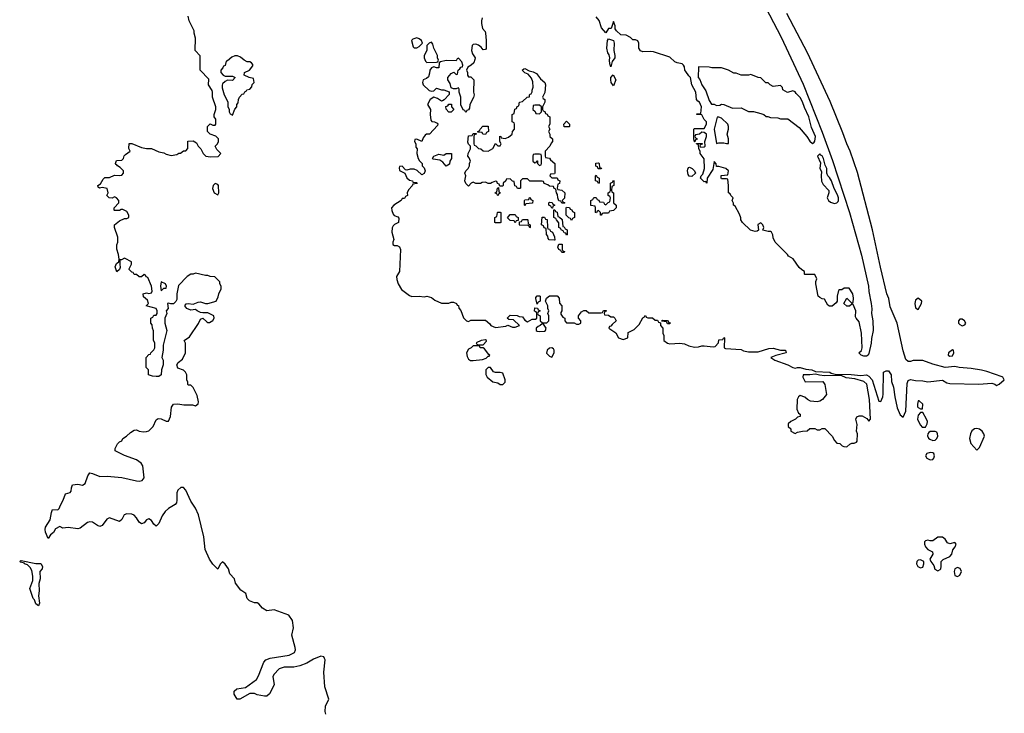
# Model space of a CAD drawing. Header units: inches. Extents: x 2221774 to 2440637, y 201306 to 357559.
# Tile 91 of 245: x 2331338 to 2339352, y 273474 to 279121. Entities that reach past the tile are written whole.
import ezdxf

# ---------------------------------------------------------------- set-up
doc = ezdxf.new("R2010")
doc.units = ezdxf.units.IN
doc.header["$MEASUREMENT"] = 0
doc.layers.add('C3237', color=7, linetype='Continuous')

msp = doc.modelspace()

# ---------------------------------------------------------------- linework, layer by layer
at = {"layer": 'C3237', "color": 5, "elevation": 40}
for points in [[(2337379, 279279), (2337537.1, 278977.1), (2337715.3, 278595.3), (2337870, 278204), (2337953.7, 277973.7), (2338093.4, 277550), (2338190, 277204.7), (2338246, 276950), (2338249, 276909), (2338268.5, 276810), (2338273.7, 276766.3), (2338270.8, 276730), (2338282.8, 276670), (2338286, 276590), (2338270, 276526), (2338268.3, 276488.3), (2338250, 276402), (2338243.1, 276390), (2338230, 276382), (2338210, 276382.4), (2338186.6, 276390), (2338168, 276410), (2338190, 276427.7), (2338195.4, 276450), (2338189.6, 276570), (2338170, 276662), (2338146, 276690), (2338142, 276702), (2338144, 276750), (2338122, 276802), (2338110, 276806), (2338091.6, 276788.4), (2338070, 276788), (2338046, 276810), (2338070, 276854), (2338110, 276814), (2338122, 276818), (2338126, 276854), (2338119, 276890), (2338090, 276935.3), (2338050, 276935.3), (2338030, 276922), (2338010, 276922), (2338002.8, 276917.2), (2337991, 276870), (2337991.3, 276828.7), (2337983.6, 276816.4), (2337950, 276788), (2337930, 276788), (2337916.4, 276796.4), (2337890, 276846), (2337870, 276848), (2337850, 276858), (2337838, 276870), (2337818, 276970), (2337818, 276990), (2337826, 277010), (2337810, 277046), (2337730, 277046), (2337726, 277050), (2337726, 277070), (2337703.1, 277083.1), (2337683.1, 277103.1), (2337633.2, 277173.2), (2337596.4, 277196.4), (2337588, 277210), (2337488, 277310), (2337470, 277346), (2337468, 277370), (2337458, 277390), (2337450, 277395.3), (2337430, 277395.3), (2337387.3, 277407.3), (2337395.3, 277430), (2337388, 277450), (2337370, 277468), (2337347.3, 277452.7), (2337352.7, 277407.3), (2337342, 277398), (2337324.7, 277395.3), (2337286.3, 277406.3), (2337222, 277470), (2337208.7, 277490), (2337208.4, 277508.4), (2337198, 277538), (2337162, 277602), (2337148, 277610), (2337147.3, 277627.3), (2337138, 277650), (2337146, 277670), (2337126, 277690), (2337122, 277702), (2337106, 277710), (2337108, 277770), (2337102, 277822), (2337090, 277826), (2337050, 277826), (2337048, 277830), (2337047.3, 277852.7), (2337102, 277858), (2337106, 277890), (2337086, 277910), (2337030, 277926), (2337010, 277926), (2337007.3, 277947.3), (2336990, 277966), (2336979.8, 277900.2), (2336934.8, 277830), (2336931.3, 277788.7), (2336922, 277802), (2336910, 277801.2), (2336879, 277830), (2336886, 277850), (2336898, 277862), (2336912, 277908), (2336908.7, 277988.7), (2336878, 278030), (2336878, 278050), (2336866, 278070), (2336862, 278102), (2336846, 278110), (2336846, 278114), (2336892, 278112), (2336892.7, 278107.3), (2336878, 278102), (2336874, 278090), (2336882, 278082), (2336910, 278084.7), (2336918, 278090), (2336915.3, 278130), (2336928.7, 278170), (2336928.4, 278188.4), (2336910, 278202), (2336890, 278206), (2336870, 278188), (2336838, 278182), (2336834, 278170), (2336838, 278158), (2336850, 278154), (2336852, 278148), (2336838, 278142), (2336834, 278126), (2336830, 278126), (2336826, 278150), (2336826, 278230), (2336830, 278234), (2336910, 278234), (2336928.7, 278270), (2336928.7, 278290), (2336909.2, 278309.2), (2336890, 278346), (2336848.4, 278348.4), (2336850, 278354), (2336882, 278358), (2336888.7, 278410), (2336870, 278448), (2336856.5, 278456.5), (2336848, 278470), (2336840.7, 278530), (2336809.2, 278590), (2336799.3, 278650), (2336783.6, 278663.6), (2336758.9, 278698.9), (2336752.7, 278710), (2336750, 278738), (2336742, 278750), (2336730, 278762), (2336690, 278768), (2336670, 278778), (2336630, 278815.3), (2336498, 278858), (2336470, 278862), (2336410, 278858), (2336390, 278868), (2336378, 278890), (2336378, 278930), (2336368.4, 278948.4), (2336350, 278955.3), (2336330, 278955.3), (2336310, 278975.3), (2336274.6, 278994.6), (2336230, 278998), (2336195.3, 279030), (2336185.6, 279045.6), (2336184, 279070), (2336170, 279106), (2336151.3, 279050), (2336130, 279048.7), (2336110, 279014), (2336074.6, 279054.6), (2336054, 279114), (2336030, 279144)], [(2333830, 273466), (2333824, 273490), (2333826.3, 273533.7), (2333855.3, 273590), (2333822, 273690), (2333813.2, 273810), (2333824, 273910), (2333820.2, 273920.2), (2333813.6, 273933.6), (2333790, 273939.3), (2333730, 273915.8), (2333676.5, 273883.5), (2333618.2, 273861.8), (2333570, 273849.7), (2333490, 273849.7), (2333450, 273836.9), (2333406, 273790), (2333398, 273770), (2333408, 273710), (2333405.2, 273694.8), (2333370, 273634), (2333350, 273614), (2333330, 273613.2), (2333270, 273623.7), (2333250, 273636.2), (2333210, 273636), (2333130, 273589.3), (2333109, 273590), (2333084, 273630), (2333084.7, 273655.3), (2333105.2, 273674.8), (2333175.6, 273684.4), (2333265.2, 273750), (2333281.5, 273778.5), (2333324, 273890), (2333342, 273910), (2333377.6, 273922.4), (2333532.5, 273947.5), (2333574, 273970), (2333584, 273990), (2333581.2, 274010), (2333552.3, 274110), (2333566.6, 274170), (2333559.3, 274230), (2333530, 274274), (2333410, 274315.3), (2333349.4, 274309.4), (2333315.3, 274330), (2333285.6, 274365.6), (2333270, 274374), (2333250, 274374), (2333208.7, 274390), (2333188.7, 274410), (2333178, 274450), (2333138, 274478), (2333094.6, 274534.6), (2333086, 274570), (2333048.4, 274608.4), (2333037.2, 274650), (2333010, 274689), (2332990, 274708), (2332971.1, 274688.9), (2332950, 274648), (2332910, 274688), (2332882, 274730), (2332846.8, 274806.8), (2332838, 274910), (2332794, 275090), (2332770, 275144), (2332730, 275202), (2332691.5, 275291.5), (2332670, 275312.7), (2332650, 275311.8), (2332626, 275290), (2332618, 275270), (2332618.4, 275210), (2332613.7, 275186.3), (2332604.7, 275175.3), (2332550, 275142.7), (2332522.8, 275117.2), (2332497.3, 275082.7), (2332470, 275019), (2332450, 274999), (2332430, 275014), (2332410, 275042.7), (2332390, 275057.2), (2332370, 275049), (2332350, 275024), (2332330, 275017.2), (2332310, 275029.2), (2332290, 275065.2), (2332270, 275086.6), (2332250, 275096.2), (2332210, 275098.4), (2332188.9, 275091.1), (2332168.5, 275051.5), (2332150, 275037), (2332070, 275065.1), (2332046.2, 275053.8), (2332010, 275002), (2331990, 274996.3), (2331970, 275003), (2331930, 275029.7), (2331910, 275033), (2331890, 275027.8), (2331830, 274980.7), (2331810, 274975.6), (2331733.5, 274986.5), (2331690, 274982.7), (2331665.4, 274994.6), (2331630, 274975.3), (2331614.4, 274945.6), (2331590, 274928), (2331570, 274898), (2331549.2, 274950), (2331546, 274970), (2331549.4, 274990), (2331586, 275050), (2331597.2, 275110), (2331606.3, 275133.7), (2331648.9, 275131.1), (2331658.6, 275141.4), (2331669, 275170), (2331693.2, 275210), (2331710, 275262), (2331748.9, 275271.1), (2331757.2, 275282.8), (2331759, 275310), (2331766.6, 275333.4), (2331810, 275338.8), (2331850, 275331), (2331870, 275344.7), (2331892.1, 275407.9), (2331910, 275431), (2331930, 275427.3), (2331990, 275403.1), (2332050, 275404.9), (2332170, 275392.8), (2332290, 275366), (2332310, 275364.7), (2332335.1, 275370), (2332351.2, 275391.2), (2332339.5, 275490), (2332327.3, 275510), (2332290, 275538.3), (2332190, 275571.6), (2332115.3, 275610), (2332115.3, 275630), (2332132.9, 275667.1), (2332150, 275684.7), (2332168.4, 275691.6), (2332178, 275710), (2332208, 275730), (2332240.2, 275759.8), (2332270, 275778), (2332290, 275782), (2332310, 275772), (2332346.8, 275766.8), (2332370, 275767.3), (2332390, 275774.8), (2332425.2, 275810), (2332450, 275862), (2332464.7, 275875.3), (2332490, 275871), (2332530, 275851.3), (2332550, 275852), (2332565.2, 275890), (2332572.9, 275967.1), (2332590, 275991), (2332625.6, 275994.4), (2332673.6, 275986.4), (2332745.4, 275985.4), (2332770, 275978), (2332790, 275994), (2332793.2, 276010), (2332782, 276062), (2332750, 276126), (2332730, 276146), (2332710, 276146), (2332706, 276150), (2332706, 276170), (2332698, 276190), (2332698, 276230), (2332688, 276250), (2332670, 276268), (2332625.2, 276285.2), (2332618, 276310), (2332628, 276330), (2332663.1, 276356.9), (2332688.7, 276410), (2332688.4, 276488.4), (2332678, 276510), (2332720.4, 276539.6), (2332793.6, 276646.4), (2332810, 276682), (2332830, 276692), (2332860.7, 276660.7), (2332870, 276656), (2332883.1, 276656.9), (2332909.1, 276670.9), (2332922, 276690), (2332919, 276710), (2332870, 276734), (2332830, 276733.2), (2332810, 276738), (2332782, 276750), (2332770, 276762), (2332730, 276756), (2332699, 276770), (2332681.2, 276790), (2332692.9, 276807.1), (2332709.2, 276810.8), (2332750, 276806), (2332790, 276821), (2332810, 276822.8), (2332850, 276811), (2332870, 276811), (2332938, 276830), (2332954.6, 276865.4), (2332958, 276890), (2332978, 276930), (2332978, 276950), (2332968, 276970), (2332967.3, 276987.3), (2332927.3, 277027.3), (2332888.9, 277028.9), (2332870, 277038), (2332850, 277038), (2332770, 277058), (2332750, 277048.7), (2332730, 277048.7), (2332702, 277030), (2332630, 276958), (2332618, 276890), (2332617.3, 276842.7), (2332610, 276826), (2332590, 276808), (2332568, 276808), (2332550, 276814), (2332542, 276810), (2332546, 276770), (2332531, 276750), (2332534.8, 276730), (2332518.8, 276690), (2332520.7, 276650), (2332536.3, 276590), (2332504.7, 276470), (2332506, 276430), (2332496, 276370), (2332506, 276350), (2332506.8, 276310), (2332493.4, 276270), (2332490.6, 276229.4), (2332470, 276217.2), (2332450, 276216), (2332419, 276219), (2332386, 276230), (2332386, 276270), (2332368, 276290), (2332368, 276370), (2332390, 276394), (2332402, 276398), (2332406, 276410), (2332430, 276434), (2332438, 276450), (2332438, 276490), (2332428, 276510), (2332427.3, 276587.3), (2332418, 276610), (2332416.4, 276636.4), (2332406, 276650), (2332406, 276690), (2332422, 276698), (2332430, 276714), (2332450, 276714), (2332458, 276730), (2332458, 276750), (2332448, 276770), (2332368, 276790), (2332386, 276810), (2332378, 276838), (2332344.7, 276864.7), (2332342, 276890), (2332370, 276896.3), (2332390, 276891), (2332410, 276898), (2332416, 276910), (2332412.1, 276952.1), (2332382, 277022), (2332367.3, 277027.3), (2332362, 277042), (2332350, 277046), (2332330, 277026), (2332310, 277026), (2332290, 277046), (2332270, 277046), (2332262, 277062), (2332250, 277066), (2332230, 277086), (2332228.4, 277091.6), (2332248, 277130), (2332248, 277150), (2332196.4, 277176.4), (2332190, 277178), (2332166, 277166), (2332154, 277166), (2332152, 277130), (2332156.9, 277103.1), (2332150, 277086), (2332129.1, 277069.1), (2332115.3, 277110), (2332124.7, 277135.3), (2332146, 277150), (2332148, 277170), (2332142, 277210), (2332128.4, 277251.6), (2332128.4, 277288.4), (2332138, 277310), (2332138, 277350), (2332108.7, 277430), (2332108.7, 277450), (2332150, 277482), (2332190, 277502), (2332210, 277502), (2332226, 277510), (2332226, 277530), (2332210, 277558), (2332176.4, 277576.4), (2332163.6, 277576.4), (2332150, 277566), (2332110, 277566), (2332106, 277570), (2332106, 277590), (2332146, 277630), (2332146, 277650), (2332126, 277670), (2332110, 277678), (2332090, 277668), (2332066, 277670), (2332048, 277690), (2332058, 277710), (2332050, 277746), (2332010, 277755.3), (2331988.9, 277748.9), (2331978, 277758), (2331975.3, 277770), (2331996, 277784), (2332016.5, 277823.5), (2332030, 277836), (2332070, 277836), (2332110, 277856), (2332150, 277851), (2332170, 277856), (2332184, 277870), (2332184, 277890), (2332157, 277917), (2332135.3, 277930), (2332130, 277938), (2332120.4, 277940.4), (2332118, 277950), (2332126, 277974), (2332170, 277978), (2332182, 277990), (2332189, 278011), (2332198, 278022), (2332238, 278050), (2332227.3, 278072.7), (2332230, 278112), (2332250, 278112), (2332330, 278081), (2332370, 278071), (2332410, 278070.8), (2332470, 278046), (2332510, 278038), (2332530, 278026), (2332570, 278016), (2332616.4, 278023.6), (2332632.7, 278032.7), (2332647.3, 278032.7), (2332670, 278054), (2332690, 278054), (2332707.3, 278072.7), (2332707.3, 278132.7), (2332750, 278134), (2332776.9, 278116.9), (2332791.1, 278091.1), (2332812, 278070), (2332832, 278030), (2332854, 278010), (2332890, 278004.7), (2332950, 278006), (2332952.9, 278007.1), (2332974, 278030), (2332943.1, 278063.1), (2332928.7, 278090), (2332948.9, 278111.1), (2332955.3, 278130), (2332955.3, 278150), (2332933.6, 278173.6), (2332889.3, 278189.3), (2332866, 278210), (2332866, 278250), (2332888, 278272), (2332910, 278262), (2332930, 278262), (2332934, 278270), (2332934, 278310), (2332922, 278330), (2332922, 278350), (2332935.3, 278390), (2332935.3, 278410), (2332908.7, 278490), (2332908.7, 278530), (2332904, 278544), (2332875.3, 278590), (2332876.4, 278636.4), (2332806, 278710), (2332807.3, 278827.3), (2332766, 278870), (2332768, 278970), (2332758, 279010), (2332758, 279030), (2332718, 279110), (2332708, 279150)], [(2335103.5, 279136.5), (2335096, 279110), (2335096, 279090), (2335104.7, 279050), (2335125.4, 279025.4), (2335130.8, 279010), (2335136, 278950), (2335135.3, 278884.7), (2335130, 278878), (2335110, 278875.3), (2335095.5, 278895.5), (2335073.2, 278913.2), (2335050, 278922), (2335030, 278918), (2335022, 278910), (2335016, 278870), (2335022.8, 278842.8), (2335044.7, 278810), (2335043.6, 278796.4), (2335034, 278770), (2335014, 278750), (2334985.4, 278734.6), (2334974, 278710), (2334982, 278690), (2334982, 278670), (2334990, 278654), (2335010, 278654), (2335034, 278630), (2335032, 278530), (2335038, 278510), (2335031.6, 278488.4), (2335002, 278430), (2334999.6, 278400.4), (2334990, 278386), (2334978, 278382), (2334970, 278366), (2334962, 278382), (2334947.3, 278387.3), (2334928.4, 278428.4), (2334928, 278490), (2334915.3, 278530), (2334915.3, 278555.3), (2334910, 278566), (2334890, 278558), (2334870, 278558), (2334850, 278566), (2334842, 278602), (2334822, 278630), (2334822, 278650), (2334850, 278682), (2334872, 278692), (2334890, 278674), (2334902, 278678), (2334906, 278710), (2334920.4, 278719.6), (2334930, 278734), (2334942, 278738), (2334946, 278750), (2334936.4, 278776.4), (2334910, 278806), (2334898, 278802), (2334890, 278786), (2334810, 278788.7), (2334762, 278778), (2334752, 278768), (2334750, 278728), (2334730, 278728.7), (2334710, 278738), (2334690, 278728.7), (2334676, 278710), (2334674.8, 278685.2), (2334665.4, 278654.6), (2334650, 278642), (2334622, 278630), (2334618, 278610), (2334622, 278590), (2334670, 278544.7), (2334690, 278538), (2334710, 278542), (2334730, 278562), (2334770.8, 278550.8), (2334790.7, 278550.7), (2334832.7, 278532.7), (2334832.7, 278512.7), (2334792.7, 278467.3), (2334779.6, 278460.4), (2334770, 278458), (2334738, 278478), (2334710, 278488.7), (2334678, 278470), (2334658, 278430), (2334682, 278390), (2334678.8, 278350), (2334683.6, 278303.6), (2334692, 278292), (2334714, 278290), (2334736.9, 278276.9), (2334742, 278270), (2334739.6, 278260.4), (2334674, 278190), (2334650, 278188), (2334639.6, 278180.4), (2334622, 278158), (2334610, 278128), (2334570, 278148), (2334554, 278146), (2334552, 278130), (2334562, 278110), (2334563.6, 278083.6), (2334572, 278070), (2334571.3, 278030), (2334582, 277990), (2334591.3, 277971.3), (2334614, 277950), (2334614, 277930), (2334630, 277914), (2334638, 277890), (2334630, 277868), (2334610, 277858), (2334574, 277894), (2334550, 277904), (2334516.9, 277903.1), (2334490, 277895.3), (2334478, 277898), (2334450, 277928), (2334430, 277926), (2334425.4, 277914.6), (2334430, 277894), (2334472, 277872), (2334490, 277834), (2334510, 277814), (2334534, 277810), (2334538, 277798), (2334570, 277794), (2334574, 277790), (2334570, 277786), (2334538, 277782), (2334532.7, 277767.3), (2334503.6, 277736.4), (2334492, 277710), (2334494, 277690), (2334479.6, 277680.4), (2334470, 277666), (2334450, 277666), (2334442, 277650), (2334382, 277610), (2334364.7, 277590), (2334366.4, 277566.4), (2334376.9, 277536.9), (2334386.4, 277526.4), (2334415.3, 277515.3), (2334423.6, 277503.6), (2334422, 277470), (2334387.5, 277452.5), (2334378, 277442), (2334370, 277426), (2334366, 277390), (2334382, 277330), (2334374, 277310), (2334374, 277290), (2334390, 277282), (2334410, 277282), (2334430, 277272), (2334438, 277250), (2334430.7, 277070), (2334404.7, 277030), (2334406.4, 277006.4), (2334418, 276970), (2334444.9, 276924.9), (2334510, 276874.8), (2334530, 276866.8), (2334590, 276871), (2334630, 276864.7), (2334651.1, 276871.1), (2334690, 276858), (2334716.9, 276836.9), (2334770, 276812), (2334830, 276814), (2334850, 276822), (2334870, 276822), (2334894, 276810), (2334898, 276798), (2334910, 276794), (2334912.7, 276772.7), (2334930, 276754), (2334950, 276694), (2334974, 276670), (2334990, 276664.7), (2335010, 276674), (2335130, 276674), (2335164.7, 276644.7), (2335172, 276630), (2335210, 276616), (2335293.6, 276626.4), (2335310, 276634), (2335350, 276618), (2335370, 276618), (2335406, 276630), (2335356.4, 276676.4), (2335320.4, 276680.4), (2335306, 276690), (2335330, 276714), (2335388.4, 276711.6), (2335404.7, 276704.7), (2335430, 276702), (2335450, 276674), (2335470, 276662), (2335510, 276682), (2335536.4, 276683.6), (2335546, 276690), (2335546, 276730), (2335542, 276742), (2335528.4, 276748.4), (2335530, 276774), (2335552.7, 276772.7), (2335558, 276758), (2335574, 276750), (2335558, 276742), (2335554, 276730), (2335558, 276718), (2335574, 276710), (2335574, 276670), (2335592.7, 276652.7), (2335630, 276654), (2335646, 276670), (2335646, 276710), (2335638, 276730), (2335646, 276750), (2335638, 276770), (2335638, 276790), (2335618, 276830), (2335627.3, 276852.7), (2335650, 276874), (2335711.6, 276871.6), (2335730, 276854), (2335732.7, 276812.7), (2335752, 276790), (2335752, 276750), (2335743.6, 276736.4), (2335743.6, 276723.6), (2335759.6, 276699.6), (2335774, 276690), (2335774, 276670), (2335790, 276654), (2335850, 276654), (2335870, 276642), (2335890, 276642), (2335906, 276650), (2335906, 276670), (2335886, 276690), (2335886, 276710), (2335910, 276742), (2335930, 276754), (2335950, 276754), (2335970, 276734), (2336070, 276734), (2336082, 276738), (2336090, 276754), (2336112.7, 276752.7), (2336112.7, 276747.3), (2336098, 276742), (2336094, 276730), (2336098, 276718), (2336130, 276714), (2336150, 276702), (2336170, 276702), (2336182, 276690), (2336192, 276670), (2336159.6, 276640.4), (2336150, 276626), (2336138, 276622), (2336134, 276610), (2336190.7, 276570.7), (2336211.6, 276531.6), (2336250, 276516), (2336288, 276530), (2336290, 276574), (2336340.4, 276599.6), (2336380.4, 276639.6), (2336410, 276694), (2336422, 276698), (2336426, 276710), (2336432, 276712), (2336438, 276698), (2336450, 276694), (2336490, 276694), (2336510, 276674), (2336530, 276674), (2336538, 276658), (2336554, 276654), (2336554, 276630), (2336574, 276610), (2336574, 276570), (2336582, 276550), (2336582, 276510), (2336610, 276486.8), (2336630, 276482.8), (2336710, 276486), (2336750, 276481), (2336784.5, 276464.5), (2336830, 276456), (2336863.1, 276456.9), (2336890, 276466), (2336910, 276466.8), (2336983.1, 276456.9), (2336999, 276461), (2337026, 276490), (2337030, 276514), (2337062, 276518), (2337070, 276534), (2337074, 276530), (2337072, 276450), (2337084, 276444), (2337210, 276436), (2337230, 276426), (2337270, 276416), (2337350, 276416), (2337435.1, 276444.9), (2337470, 276445.5), (2337530, 276430.8), (2337570.6, 276430.6), (2337578, 276410), (2337493.4, 276386.6), (2337452, 276370), (2337484.7, 276350), (2337590, 276311.5), (2337630, 276288), (2337650, 276283.8), (2337669.8, 276290.2), (2337690, 276288.5), (2337736.4, 276276.4), (2337786, 276270), (2337816.7, 276256.7), (2337932, 276250), (2337942.8, 276242.8), (2337975.2, 276235.2), (2338106.8, 276233.2), (2338185.1, 276225.1), (2338230.1, 276230.1), (2338250, 276219.6), (2338275.4, 276190), (2338330, 276016), (2338348, 276012), (2338363.7, 276050), (2338367.3, 276072.7), (2338370, 276252), (2338390, 276262), (2338410, 276262), (2338430.5, 276230.5), (2338434.8, 276174.8), (2338450.4, 276130), (2338462, 276050), (2338481.4, 275961.4), (2338504.9, 275904.9), (2338530, 275884.7), (2338550, 275934), (2338561, 276159), (2338570, 276182.4), (2338588.6, 276191.4), (2338630, 276183.1), (2338690, 276181.6), (2338730, 276172), (2338850, 276185.5), (2338885.3, 276165.3), (2338910, 276158.8), (2339145.1, 276154.9), (2339250, 276161.2), (2339274.3, 276154.3), (2339290, 276143), (2339310, 276152.4), (2339352.3, 276190), (2339340.9, 276210), (2339333.7, 276213.7), (2339210, 276257.3), (2339167.8, 276267.8), (2339082, 276282), (2338986, 276290), (2338950, 276298.5), (2338869.7, 276289.7), (2338770, 276316.2), (2338690, 276347), (2338610, 276346.6), (2338590, 276337), (2338570, 276338.7), (2338550, 276354.5), (2338530, 276425.2), (2338480.3, 276650), (2338424.4, 276784.4), (2338411.3, 276850), (2338396.3, 276890), (2338344.9, 277104.9), (2338279.8, 277410), (2338156.4, 277876.4), (2338097.4, 278050), (2338069.9, 278109.9), (2338038.5, 278198.5), (2337934.4, 278454.4), (2337751.3, 278851.3), (2337582, 279170)]]:
    msp.add_lwpolyline(points, dxfattribs=at)
for points in [[(2334570, 278973.2), (2334538, 278962), (2334527.7, 278950), (2334539.8, 278899.8), (2334550, 278891), (2334570, 278891), (2334590, 278901), (2334615.3, 278930), (2334609, 278950), (2334590, 278965.2)], [(2334690, 278938), (2334670, 278928.7), (2334651.3, 278910), (2334651.3, 278870), (2334631.3, 278830), (2334631, 278810), (2334642, 278782), (2334651.1, 278771.1), (2334730, 278774), (2334742, 278778), (2334746, 278790), (2334738, 278810), (2334739, 278830), (2334708.7, 278890), (2334702, 278922)], [(2336150, 278738), (2336142, 278762), (2336139.3, 278790), (2336142.7, 278810), (2336135.5, 278835.5), (2336126, 278850), (2336116, 278890), (2336122.7, 278950), (2336130, 278964.7), (2336170, 278951), (2336177.1, 278930), (2336174.8, 278870), (2336182.8, 278830), (2336181, 278810), (2336161.1, 278778.9)], [(2333110, 278826), (2333090, 278826), (2333063.6, 278816.4), (2333030, 278786), (2333018, 278782), (2333011.6, 278748.4), (2332998, 278742), (2332992.7, 278727.3), (2332974, 278710), (2332974, 278690), (2332994, 278670), (2333010, 278662), (2333070, 278662), (2333092, 278650), (2333070, 278626), (2333030, 278628), (2333010, 278618), (2332990, 278598), (2332986.4, 278586.4), (2332986, 278566), (2333002, 278510), (2333031.6, 278451.6), (2333032.7, 278412.7), (2333042, 278390), (2333042, 278370), (2333050, 278354), (2333070, 278342), (2333088.4, 278391.6), (2333106, 278410), (2333106, 278430), (2333116.4, 278443.6), (2333118, 278470), (2333126, 278490), (2333150, 278514), (2333162, 278518), (2333170, 278534), (2333182, 278538), (2333186, 278550), (2333210, 278554), (2333227.3, 278572.7), (2333230, 278594), (2333246, 278610), (2333242, 278642), (2333206, 278650), (2333166, 278670), (2333168, 278690), (2333208, 278710), (2333236.4, 278743.6), (2333236.4, 278756.4), (2333226, 278770), (2333210, 278778), (2333190, 278778), (2333166, 278790), (2333136.4, 278816.4)], [(2336862, 278738), (2336860.7, 278650), (2336872.7, 278632.7), (2336890, 278591), (2336922, 278542), (2336950, 278462), (2336970, 278434), (2336990, 278434), (2337010, 278422), (2337036.4, 278423.6), (2337050, 278432), (2337070, 278431.3), (2337139.6, 278399.6), (2337210, 278402), (2337270, 278372), (2337310, 278372), (2337370, 278358), (2337394, 278350), (2337412.7, 278332.7), (2337427.3, 278332.7), (2337450, 278324.7), (2337510, 278322), (2337530, 278314), (2337590, 278314), (2337682, 278242), (2337744.7, 278170), (2337770, 278132), (2337790, 278114), (2337802, 278118), (2337810, 278132), (2337814.5, 278170), (2337783.7, 278243.7), (2337760.7, 278330), (2337725.8, 278405.8), (2337711, 278451), (2337690, 278486), (2337658.6, 278518.6), (2337650, 278534), (2337630, 278542), (2337588.4, 278528.4), (2337548.7, 278548.7), (2337547.3, 278567.3), (2337530, 278586), (2337470, 278578), (2337446, 278590), (2337430, 278606), (2337410, 278606), (2337370, 278648), (2337348.9, 278648.9), (2337290, 278675.3), (2337270, 278668), (2337210, 278668), (2337170, 278686), (2337150, 278686), (2337106, 278710), (2337050, 278728.7), (2336971.6, 278728.4), (2336950, 278735.3)], [(2335750, 277626), (2335742, 277642), (2335727.3, 277647.3), (2335718, 277670), (2335716.4, 277696.4), (2335706, 277710), (2335702, 277742), (2335687.3, 277747.3), (2335682, 277762), (2335650, 277766), (2335636.4, 277776.4), (2335607.3, 277787.3), (2335602, 277802), (2335590, 277806), (2335490, 277806), (2335470, 277826), (2335430, 277826), (2335414, 277810), (2335414, 277750), (2335410, 277746), (2335390, 277746), (2335382, 277762), (2335368.4, 277768.4), (2335362, 277802), (2335350, 277806), (2335330, 277826), (2335298, 277822), (2335294, 277810), (2335274, 277790), (2335274, 277770), (2335270, 277766), (2335246, 277766), (2335242, 277782), (2335227.3, 277787.3), (2335222, 277802), (2335210, 277806), (2335183.6, 277796.4), (2335170, 277786), (2335150, 277786), (2335130, 277798), (2335103.6, 277796.4), (2335090, 277786), (2335050, 277786), (2335030, 277798), (2335014, 277790), (2334990, 277766), (2334970, 277786), (2334962, 277810), (2334968.7, 277850), (2334962, 277870), (2334969.1, 277890.9), (2334988, 277910), (2334998, 277930), (2334998, 277950), (2335006, 277970), (2334996.4, 277996.4), (2334986, 278010), (2334988, 278030), (2335006, 278070), (2335006, 278090), (2334990, 278106), (2334984.7, 278124.7), (2334990, 278174), (2335022, 278178), (2335030, 278194), (2335054, 278194), (2335054, 278190), (2335038, 278182), (2335034, 278170), (2335034, 278110), (2335038, 278098), (2335050, 278094), (2335071.6, 278071.6), (2335092, 278070), (2335110, 278052), (2335150, 278051.3), (2335188.7, 278071.3), (2335210, 278114), (2335230, 278094), (2335250, 278094), (2335258, 278110), (2335246, 278130), (2335247.3, 278172.7), (2335254, 278170), (2335258, 278158), (2335290, 278154), (2335316.4, 278163.6), (2335346, 278190), (2335348.7, 278211.3), (2335366, 278230), (2335366, 278270), (2335362, 278282), (2335346, 278290), (2335346, 278350), (2335362, 278358), (2335367.3, 278392.7), (2335382, 278398), (2335387.3, 278412.7), (2335402, 278418), (2335406, 278450), (2335430, 278454), (2335468, 278490), (2335487.3, 278492.7), (2335487.3, 278507.3), (2335490, 278514), (2335502, 278518), (2335508, 278532), (2335508, 278548), (2335518, 278570), (2335514.6, 278614.6), (2335505.2, 278645.2), (2335478, 278678), (2335450, 278688.7), (2335428, 278710), (2335440.4, 278719.6), (2335450, 278722), (2335483.6, 278703.6), (2335516.9, 278696.9), (2335543.6, 278683.6), (2335578, 278638), (2335611.3, 278610), (2335618, 278590), (2335611.1, 278528.9), (2335594, 278490), (2335598, 278478), (2335612, 278470), (2335611.6, 278448.4), (2335594, 278410), (2335594, 278390), (2335598, 278378), (2335612.7, 278372.7), (2335618, 278358), (2335632.7, 278352.7), (2335638, 278338), (2335654, 278330), (2335654, 278270), (2335642, 278250), (2335652, 278230), (2335642, 278210), (2335652, 278190), (2335654, 278170), (2335674, 278150), (2335674, 278130), (2335663.6, 278116.4), (2335654, 278090), (2335614, 278050), (2335614, 278010), (2335618, 277998), (2335650, 277994), (2335659.6, 277979.6), (2335694, 277950), (2335694, 277870), (2335690, 277866), (2335658, 277862), (2335654, 277850), (2335670, 277834), (2335712.7, 277832.7), (2335718, 277818), (2335734, 277810), (2335732.7, 277787.3), (2335718, 277782), (2335714, 277750), (2335718, 277738), (2335750, 277734), (2335774, 277710), (2335771.6, 277668.4), (2335754, 277650), (2335758, 277638), (2335774, 277630), (2335770, 277626)], [(2336170, 278582), (2336153.2, 278610), (2336149, 278630), (2336149, 278650), (2336169.2, 278670.8), (2336191.3, 278630)], [(2334830, 278368), (2334808, 278392), (2334807.3, 278412.7), (2334822, 278418), (2334830, 278434), (2334852.7, 278432.7), (2334854, 278410), (2334872, 278390), (2334850, 278368)], [(2335570, 278426), (2335530, 278426), (2335518, 278422), (2335514, 278390), (2335532.7, 278372.7), (2335538, 278358), (2335570, 278354), (2335586, 278370), (2335586, 278410)], [(2335810, 278248), (2335768.4, 278248.4), (2335766, 278270), (2335790, 278294), (2335814, 278270), (2335814, 278250)], [(2337030, 278328), (2337014, 278326), (2336990.6, 278230), (2337010, 278112), (2337030, 278118), (2337070, 278118), (2337090, 278112), (2337106, 278114), (2337108.4, 278131.6), (2337108.7, 278150), (2337095.3, 278190), (2337108.7, 278230), (2337108.7, 278250), (2337102, 278270), (2337050, 278318)], [(2335130, 278186), (2335108.4, 278188.4), (2335102, 278202), (2335066, 278206), (2335066, 278210), (2335082, 278218), (2335086, 278230), (2335107.3, 278252.7), (2335150, 278254), (2335154, 278210), (2335138, 278202)], [(2334810, 277929), (2334781.2, 277961.2), (2334757.2, 277977.2), (2334704.7, 277984.7), (2334698, 277990), (2334708.7, 278010), (2334750, 278024.7), (2334790, 278018), (2334810, 278030.8), (2334854, 278030), (2334852, 277990), (2334838, 277970), (2334836, 277944)], [(2335570, 278026), (2335530, 278026), (2335518, 278022), (2335514, 278010), (2335514, 277970), (2335530, 277954), (2335542, 277958), (2335547.3, 277972.7), (2335552.7, 277972.7), (2335554, 277950), (2335570, 277934), (2335582, 277938), (2335586, 277950), (2335586, 278010), (2335582, 278022)], [(2337850, 278028), (2337832, 278010), (2337855.3, 277955.3), (2337852, 277910), (2337863.6, 277883.6), (2337861, 277850), (2337865.5, 277805.5), (2337878, 277778), (2337924.7, 277730), (2337924.7, 277710), (2337911, 277670), (2337921, 277650), (2337936.3, 277636.3), (2337970, 277624.9), (2337990, 277630.7), (2337998.9, 277641.1), (2338002.9, 277650), (2338001.6, 277670), (2337994.2, 277694.2), (2337966.8, 277746.8), (2337945.1, 277810), (2337930, 277836), (2337916, 277850), (2337908.4, 277871.6), (2337908.7, 277910), (2337895.1, 277935.1), (2337881.2, 277990), (2337870, 278013.2), (2337858, 278018)], [(2336070, 277906), (2336047.3, 277907.3), (2336042, 277922), (2336027.3, 277927.3), (2336027.3, 277952.7), (2336050, 277954), (2336054, 277950), (2336058, 277918), (2336072.7, 277912.7)], [(2336810, 277843.7), (2336786.8, 277846.8), (2336779.3, 277859.3), (2336774, 277890), (2336775.1, 277904.9), (2336782.5, 277917.5), (2336790, 277919.1), (2336810.4, 277910.4), (2336831.1, 277888.9), (2336838, 277870)], [(2332930, 277788), (2332912, 277770), (2332906.4, 277746.4), (2332922, 277710), (2332950, 277694), (2332958, 277710), (2332955.3, 277770), (2332950, 277778)], [(2336070, 277528), (2336066, 277530), (2336066, 277550), (2336050, 277566), (2336038, 277562), (2336032.7, 277547.3), (2336026, 277550), (2336026, 277590), (2336022, 277602), (2335987.3, 277607.3), (2335986, 277650), (2336002, 277658), (2336010, 277674), (2336030, 277674), (2336038, 277658), (2336052.7, 277652.7), (2336058, 277638), (2336090, 277634), (2336098, 277618), (2336110, 277614), (2336127.3, 277632.7), (2336142, 277638), (2336146, 277670), (2336142, 277682), (2336128.4, 277688.4), (2336128, 277712), (2336142, 277718), (2336146, 277730), (2336146, 277790), (2336162, 277798), (2336170, 277814), (2336174, 277810), (2336174, 277770), (2336158, 277762), (2336154, 277730), (2336158, 277718), (2336171.6, 277711.6), (2336172, 277630), (2336194, 277610), (2336194, 277590), (2336170, 277566), (2336138, 277562), (2336130, 277546), (2336090, 277546), (2336078, 277542)], [(2336050, 277786), (2336042, 277802), (2336026, 277810), (2336026, 277850), (2336030, 277854), (2336038, 277838), (2336054, 277830), (2336054, 277790)], [(2335230, 277686), (2335222, 277702), (2335210, 277706), (2335208, 277712), (2335222, 277718), (2335226, 277750), (2335234, 277754), (2335238, 277718), (2335252, 277710), (2335238, 277702)], [(2335450, 277606), (2335446, 277610), (2335446, 277650), (2335450, 277654), (2335482, 277658), (2335487.3, 277672.7), (2335492.7, 277672.7), (2335498, 277658), (2335514, 277650), (2335512.7, 277627.3), (2335458, 277622)], [(2335670, 277586), (2335662, 277602), (2335646, 277610), (2335646, 277630), (2335650, 277634), (2335672.7, 277632.7), (2335678, 277618), (2335694, 277610), (2335678, 277602), (2335674, 277586)], [(2335210, 277466), (2335206, 277470), (2335206, 277510), (2335222, 277518), (2335226, 277550), (2335230, 277554), (2335250, 277554), (2335254, 277550), (2335254, 277470), (2335250, 277466)], [(2335790, 277366), (2335782, 277382), (2335770, 277386), (2335762, 277402), (2335746, 277410), (2335742, 277422), (2335726, 277430), (2335727.3, 277467.3), (2335706, 277490), (2335702, 277502), (2335686, 277510), (2335686, 277574), (2335692.7, 277572.7), (2335698, 277558), (2335712.7, 277552.7), (2335718, 277518), (2335732.7, 277512.7), (2335752.7, 277492.7), (2335758, 277438), (2335770, 277434), (2335778, 277418), (2335794, 277410), (2335794, 277370)], [(2335830, 277486), (2335822, 277502), (2335807.3, 277507.3), (2335786, 277530), (2335786, 277590), (2335790, 277594), (2335812.7, 277592.7), (2335818, 277578), (2335832.7, 277572.7), (2335838, 277558), (2335854, 277550), (2335854, 277510), (2335838, 277502)], [(2335370, 277468), (2335362, 277482), (2335330, 277486), (2335307.3, 277507.3), (2335330, 277534), (2335370, 277534), (2335378, 277518), (2335394, 277510), (2335394, 277486), (2335378, 277482)], [(2335490, 277426), (2335482, 277442), (2335467.3, 277447.3), (2335410, 277446), (2335406, 277450), (2335406, 277474), (2335422, 277478), (2335430, 277494), (2335470, 277494), (2335474, 277490), (2335478, 277458), (2335494, 277450), (2335494, 277430)], [(2335690, 277326), (2335648, 277328), (2335640.4, 277340.4), (2335638, 277358), (2335627.3, 277372.7), (2335622, 277422), (2335607.3, 277427.3), (2335602, 277442), (2335586, 277450), (2335590, 277514), (2335610, 277514), (2335618, 277498), (2335632.7, 277492.7), (2335634, 277430), (2335638, 277418), (2335650, 277414), (2335658, 277398), (2335674, 277390), (2335691.6, 277351.6), (2335694, 277326)], [(2335750, 277226), (2335742, 277242), (2335726, 277250), (2335718, 277270), (2335726, 277294), (2335752.7, 277292.7), (2335754, 277250), (2335758, 277238), (2335772.7, 277232.7), (2335770, 277226)], [(2332490, 276986), (2332482.8, 276950), (2332490, 276914), (2332510, 276934), (2332530, 276934), (2332534, 276950), (2332526, 276970)], [(2335550, 276806), (2335538, 276850), (2335540.4, 276859.6), (2335550, 276874), (2335570, 276872), (2335574, 276870), (2335574, 276830), (2335558, 276822)], [(2338650, 276854), (2338630, 276838), (2338624.7, 276810), (2338630, 276774), (2338650, 276762), (2338678, 276810), (2338682, 276830)], [(2336610, 276646), (2336602, 276662), (2336566, 276666), (2336566, 276670), (2336570, 276674), (2336611.6, 276671.6), (2336618, 276658), (2336632.7, 276652.7), (2336630, 276646)], [(2339010, 276682.9), (2338990, 276682.7), (2338980.5, 276670), (2338980.4, 276650), (2338990, 276638), (2339010, 276627.9), (2339030, 276636.3), (2339039.6, 276650), (2339029.3, 276670)], [(2335590, 276646), (2335574, 276630), (2335556.9, 276623.1), (2335542, 276610), (2335542, 276590), (2335550, 276586), (2335570, 276581), (2335610, 276586), (2335618, 276590), (2335622, 276610), (2335602, 276642)], [(2335130, 276515.3), (2335094, 276510), (2335054, 276490), (2335058, 276478), (2335070, 276474), (2335110, 276474), (2335136.4, 276503.6), (2335138, 276510)], [(2335070, 276466), (2335030, 276466), (2335014, 276450), (2334990, 276438), (2334976, 276410), (2334979.8, 276379.8), (2334990, 276358), (2335006.8, 276346.8), (2335030, 276346.8), (2335106, 276354), (2335134, 276366), (2335150, 276382), (2335158, 276382), (2335166, 276390), (2335156.4, 276396.4), (2335122, 276442), (2335110, 276448.7), (2335086, 276450), (2335082, 276462)], [(2335670, 276448.7), (2335650, 276448), (2335632, 276430), (2335626.8, 276406.8), (2335650, 276382), (2335670, 276374), (2335688.7, 276410), (2335688.7, 276430), (2335682, 276442)], [(2338930, 276432), (2338897.3, 276410), (2338894, 276390), (2338910, 276381.3), (2338930, 276385.3), (2338942, 276410), (2338938, 276430)], [(2335170, 276288), (2335150, 276288), (2335132, 276270), (2335131.6, 276231.6), (2335142, 276210), (2335190, 276172), (2335230, 276164.7), (2335250, 276151.3), (2335270, 276151.3), (2335288.7, 276170), (2335289, 276190), (2335270, 276242), (2335250, 276248.7), (2335210, 276248.7), (2335194.6, 276254.6)], [(2337816, 276236), (2337770, 276229.2), (2337714, 276230), (2337712, 276210), (2337732, 276172), (2337874, 276174), (2337891, 276150), (2337904.7, 276070), (2337871.3, 276030), (2337850, 276014), (2337830, 276008.7), (2337775.3, 276015.3), (2337750, 276028), (2337730, 276048), (2337690, 276062), (2337678, 276050), (2337666, 276030), (2337662.8, 275950), (2337678, 275918), (2337692, 275910), (2337692, 275890), (2337670, 275886), (2337651.6, 275868.4), (2337614, 275850), (2337594, 275830), (2337594, 275810), (2337614, 275790), (2337614, 275770), (2337650, 275752), (2337670, 275762), (2337710, 275772), (2337747.3, 275772.7), (2337770, 275792), (2337810, 275792), (2337830, 275782), (2337850, 275782), (2337870, 275792), (2337891.6, 275791.6), (2337952, 275730), (2337970, 275694), (2337990, 275674), (2338014, 275670), (2338031.6, 275651.6), (2338045.4, 275645.4), (2338070, 275644.7), (2338094.6, 275665.4), (2338110, 275672), (2338130, 275672), (2338150, 275682), (2338155.3, 275690), (2338158, 275750), (2338148, 275770), (2338153.6, 275826.4), (2338144, 275870), (2338153.2, 275886.8), (2338170, 275894.8), (2338196.3, 275896.3), (2338234, 275874), (2338250, 275852), (2338262, 275870), (2338255.3, 276030), (2338234.3, 276154.3), (2338210, 276175.4), (2338136.4, 276196.4), (2338066.3, 276206.3), (2338023.7, 276223.7), (2337890, 276222), (2337847, 276227)], [(2338658, 276018), (2338650, 276018), (2338644.9, 275990), (2338647, 275970), (2338650, 275962.8), (2338670, 275952), (2338686, 275954), (2338688.7, 275990)], [(2338690, 275922), (2338670, 275922), (2338650, 275902), (2338645.7, 275870), (2338650, 275856), (2338670, 275821), (2338684.7, 275804.7), (2338710, 275802.8), (2338725.2, 275830), (2338726, 275850), (2338719.3, 275870)], [(2339130, 275792.8), (2339110, 275789.7), (2339087.4, 275772.6), (2339076, 275750), (2339070.3, 275710), (2339079.5, 275670), (2339130, 275616), (2339150, 275638.8), (2339191.1, 275730), (2339185.1, 275750), (2339171.8, 275770), (2339150, 275787.3)], [(2338770, 275769.6), (2338750, 275767), (2338739.3, 275760.7), (2338730.6, 275750), (2338726.6, 275733.4), (2338734.9, 275714.9), (2338745.1, 275705.1), (2338770, 275694.9), (2338790, 275699.1), (2338802.7, 275710), (2338812.3, 275730), (2338809.4, 275750), (2338802, 275762), (2338790, 275769.4)], [(2338750, 275598.4), (2338722.8, 275590), (2338710.8, 275570), (2338721, 275550), (2338750, 275538), (2338770, 275540.7), (2338778, 275550), (2338783.7, 275570), (2338779, 275590), (2338770, 275596)], [(2338810, 274909.5), (2338770, 274879.5), (2338750, 274878), (2338730, 274883.5), (2338710, 274878.7), (2338703.1, 274870), (2338703.6, 274850), (2338712, 274830), (2338730, 274808.5), (2338767.5, 274787.5), (2338770.4, 274769.6), (2338744.9, 274730), (2338753.4, 274710), (2338777.4, 274677.4), (2338787.4, 274647.4), (2338810, 274633.4), (2338830, 274644.4), (2338835.6, 274650), (2338839.7, 274670), (2338838, 274710), (2338854.9, 274725.1), (2338910, 274750.4), (2338924, 274770), (2338934.3, 274805.7), (2338952, 274830), (2338959.3, 274850), (2338950, 274864), (2338910, 274855.1), (2338890, 274860.9), (2338870, 274893.2), (2338850, 274909.4)], [(2331490, 274348), (2331470, 274366), (2331459, 274399), (2331449, 274410), (2331421.2, 274490), (2331443.7, 274556.3), (2331444.5, 274590), (2331436.2, 274636.2), (2331422.5, 274662.5), (2331402.7, 274682.7), (2331378, 274690), (2331376.4, 274696.4), (2331344.7, 274704.7), (2331338, 274710), (2331344, 274716), (2331350, 274718), (2331470, 274694), (2331510, 274693.4), (2331524.7, 274670), (2331522, 274650), (2331502, 274630), (2331506, 274570), (2331494.8, 274530), (2331497.3, 274470), (2331490.7, 274430), (2331498, 274370)], [(2338670, 274722.9), (2338650, 274722), (2338639.3, 274710), (2338637.1, 274690), (2338648.4, 274670), (2338670, 274658.4), (2338690, 274664.9), (2338698, 274690), (2338696, 274710)], [(2338970, 274662), (2338949.1, 274650.9), (2338943.1, 274630), (2338950, 274596), (2338970, 274588.2), (2338990, 274599.3), (2339003.1, 274630), (2338993.6, 274653.6)]]:
    msp.add_lwpolyline(points, close=True, dxfattribs=at)

doc.saveas('drawing.dxf')
